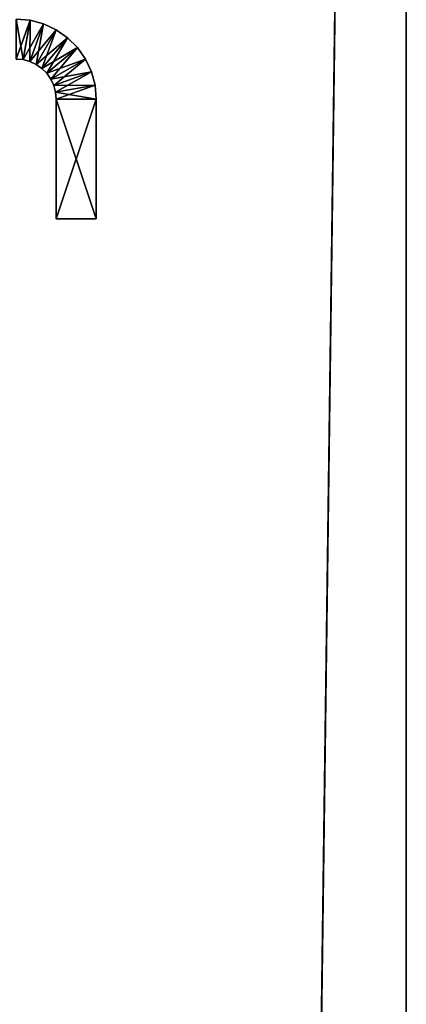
# Model space of a CAD drawing. Extents: x 23.4 to 34.4, y 0.2 to 38.3.
# Tile 162 of 256: x 33.5 to 34.4, y 21.9 to 24.4. Entities that reach past the tile are written whole.
import ezdxf

# ---------------------------------------------------------------- set-up
doc = ezdxf.new("R2010")
doc.units = 0
doc.header["$LTSCALE"] = 2.54
doc.layers.get('0').update_dxf_attribs({"color": 13, "linetype": 'CONTINUOUS'})

# ---------------------------------------------------------------- blocks, each defined once
blk = doc.blocks.new('SZCZOTKA_DO_WC_MOURO_-_WOL')
at = {"color": 0}
for p, q in [((34.437, 37.7835, 8.99), (33.937, 0.2835, 8.99)), ((34.437, 37.7835, 8.99), (33.937, 0.2835, 8.99)), ((34.437, 0.7835, 8.99), (34.437, 37.7835, 8.99)), ((34.437, 37.7835, 8.99), (34.437, 0.7835, 9.19)), ((34.437, 37.7835, 8.99), (34.437, 0.7835, 9.19)), ((34.437, 37.7835, 9.19), (34.437, 0.7835, 9.19)), ((34.437, 0.7835, 8.99), (34.437, 37.7835, 8.99)), ((34.437, 37.7835, 9.19), (34.437, 0.7835, 9.19)), ((33.462, 24.3835, 0.24), (33.4793, 24.282, 0.24)), ((33.462, 24.3835, 0.24), (33.4793, 24.282, 0.24)), ((33.462, 24.3835, 0.24), (33.4967, 24.3805, 0.24)), ((33.4967, 24.3805, 8.94), (33.462, 24.3835, 8.94)), ((33.4967, 24.3805, 8.94), (33.462, 24.3835, 8.94)), ((33.4967, 24.3805, 8.94), (33.462, 24.3835, 0.24)), ((33.4967, 24.3805, 8.94), (33.462, 24.3835, 0.24)), ((33.462, 24.3835, 0.24), (33.4967, 24.3805, 0.24)), ((33.4967, 24.3805, 8.94), (33.462, 24.2835, 8.94)), ((33.4967, 24.3805, 8.94), (33.462, 24.2835, 8.94)), ((33.4967, 24.3805, 0.24), (33.4793, 24.282, 0.24)), ((33.4967, 24.3805, 0.24), (33.4793, 24.282, 0.24)), ((33.4967, 24.3805, 8.94), (33.4793, 24.282, 8.94)), ((33.4967, 24.3805, 8.94), (33.4793, 24.282, 8.94)), ((33.5304, 24.3714, 8.94), (33.4793, 24.282, 8.94)), ((33.5304, 24.3714, 8.94), (33.4793, 24.282, 8.94)), ((33.4967, 24.3805, 0.24), (33.4962, 24.2775, 0.24)), ((33.4967, 24.3805, 0.24), (33.4962, 24.2775, 0.24)), ((33.5304, 24.3714, 0.24), (33.4962, 24.2775, 0.24)), ((33.5304, 24.3714, 0.24), (33.4962, 24.2775, 0.24)), ((33.5304, 24.3714, 8.94), (33.4962, 24.2775, 8.94)), ((33.5304, 24.3714, 8.94), (33.4962, 24.2775, 8.94)), ((33.4967, 24.3805, 0.24), (33.5304, 24.3714, 0.24)), ((33.5304, 24.3714, 8.94), (33.4967, 24.3805, 8.94)), ((33.4967, 24.3805, 8.94), (33.4967, 24.3805, 0.24)), ((33.4967, 24.3805, 8.94), (33.4967, 24.3805, 0.24)), ((33.5304, 24.3714, 8.94), (33.4967, 24.3805, 8.94)), ((33.5304, 24.3714, 8.94), (33.4967, 24.3805, 0.24)), ((33.5304, 24.3714, 8.94), (33.4967, 24.3805, 0.24)), ((33.4967, 24.3805, 0.24), (33.5304, 24.3714, 0.24)), ((33.5304, 24.3714, 0.24), (33.512, 24.2701, 0.24)), ((33.5304, 24.3714, 0.24), (33.512, 24.2701, 0.24)), ((33.5304, 24.3714, 0.24), (33.562, 24.3567, 0.24)), ((33.562, 24.3567, 8.94), (33.5304, 24.3714, 8.94)), ((33.5304, 24.3714, 8.94), (33.5304, 24.3714, 0.24)), ((33.5304, 24.3714, 8.94), (33.5304, 24.3714, 0.24)), ((33.562, 24.3567, 8.94), (33.5304, 24.3714, 8.94)), ((33.562, 24.3567, 8.94), (33.5304, 24.3714, 0.24)), ((33.562, 24.3567, 8.94), (33.5304, 24.3714, 0.24)), ((33.5304, 24.3714, 0.24), (33.562, 24.3567, 0.24)), ((33.562, 24.3567, 8.94), (33.4962, 24.2775, 8.94)), ((33.562, 24.3567, 8.94), (33.4962, 24.2775, 8.94)), ((33.562, 24.3567, 0.24), (33.512, 24.2701, 0.24)), ((33.562, 24.3567, 0.24), (33.512, 24.2701, 0.24)), ((33.562, 24.3567, 8.94), (33.512, 24.2701, 8.94)), ((33.562, 24.3567, 8.94), (33.512, 24.2701, 8.94)), ((33.562, 24.3567, 0.24), (33.5262, 24.2601, 0.24)), ((33.562, 24.3567, 0.24), (33.5262, 24.2601, 0.24)), ((33.562, 24.3567, 0.24), (33.5905, 24.3367, 0.24)), ((33.5905, 24.3367, 8.94), (33.562, 24.3567, 8.94)), ((33.562, 24.3567, 8.94), (33.562, 24.3567, 0.24)), ((33.562, 24.3567, 8.94), (33.562, 24.3567, 0.24)), ((33.5905, 24.3367, 8.94), (33.562, 24.3567, 8.94)), ((33.5905, 24.3367, 8.94), (33.562, 24.3567, 0.24)), ((33.5905, 24.3367, 8.94), (33.562, 24.3567, 0.24)), ((33.562, 24.3567, 0.24), (33.5905, 24.3367, 0.24)), ((33.5905, 24.3367, 8.94), (33.512, 24.2701, 8.94)), ((33.5905, 24.3367, 8.94), (33.512, 24.2701, 8.94)), ((33.5905, 24.3367, 0.24), (33.5262, 24.2601, 0.24)), ((33.5905, 24.3367, 0.24), (33.5262, 24.2601, 0.24)), ((33.5905, 24.3367, 8.94), (33.5262, 24.2601, 8.94)), ((33.5905, 24.3367, 8.94), (33.5262, 24.2601, 8.94)), ((33.5905, 24.3367, 0.24), (33.5386, 24.2478, 0.24)), ((33.5905, 24.3367, 0.24), (33.5386, 24.2478, 0.24)), ((33.5905, 24.3367, 0.24), (33.6152, 24.3121, 0.24)), ((33.6152, 24.3121, 8.94), (33.5905, 24.3367, 8.94)), ((33.5905, 24.3367, 8.94), (33.5905, 24.3367, 0.24)), ((33.5905, 24.3367, 8.94), (33.5905, 24.3367, 0.24)), ((33.6152, 24.3121, 8.94), (33.5905, 24.3367, 8.94)), ((33.6152, 24.3121, 8.94), (33.5905, 24.3367, 0.24)), ((33.6152, 24.3121, 8.94), (33.5905, 24.3367, 0.24)), ((33.5905, 24.3367, 0.24), (33.6152, 24.3121, 0.24)), ((33.6152, 24.3121, 8.94), (33.5262, 24.2601, 8.94)), ((33.6152, 24.3121, 8.94), (33.5262, 24.2601, 8.94)), ((33.6152, 24.3121, 0.24), (33.5386, 24.2478, 0.24)), ((33.6152, 24.3121, 0.24), (33.5386, 24.2478, 0.24)), ((33.6152, 24.3121, 8.94), (33.5386, 24.2478, 8.94)), ((33.6152, 24.3121, 8.94), (33.5386, 24.2478, 8.94)), ((33.6152, 24.3121, 0.24), (33.5486, 24.2335, 0.24)), ((33.6152, 24.3121, 0.24), (33.5486, 24.2335, 0.24)), ((33.6152, 24.3121, 0.24), (33.6352, 24.2835, 0.24)), ((33.6352, 24.2835, 8.94), (33.6152, 24.3121, 8.94)), ((33.6152, 24.3121, 8.94), (33.6152, 24.3121, 0.24)), ((33.6152, 24.3121, 8.94), (33.6152, 24.3121, 0.24)), ((33.6352, 24.2835, 8.94), (33.6152, 24.3121, 8.94)), ((33.6352, 24.2835, 8.94), (33.6152, 24.3121, 0.24)), ((33.6352, 24.2835, 8.94), (33.6152, 24.3121, 0.24)), ((33.6152, 24.3121, 0.24), (33.6352, 24.2835, 0.24)), ((33.4793, 24.282, 0.24), (33.462, 24.2835, 0.24)), ((33.462, 24.2835, 8.94), (33.4793, 24.282, 8.94)), ((33.4793, 24.282, 8.94), (33.462, 24.2835, 0.24)), ((33.4793, 24.282, 0.24), (33.462, 24.2835, 0.24)), ((33.4793, 24.282, 8.94), (33.462, 24.2835, 0.24)), ((33.462, 24.2835, 8.94), (33.4793, 24.282, 8.94)), ((33.4962, 24.2775, 0.24), (33.4793, 24.282, 0.24)), ((33.4793, 24.282, 8.94), (33.4962, 24.2775, 8.94)), ((33.4962, 24.2775, 8.94), (33.4793, 24.282, 0.24)), ((33.4962, 24.2775, 0.24), (33.4793, 24.282, 0.24)), ((33.4962, 24.2775, 8.94), (33.4793, 24.282, 0.24)), ((33.4793, 24.282, 8.94), (33.4962, 24.2775, 8.94)), ((33.4793, 24.282, 8.94), (33.4793, 24.282, 0.24)), ((33.4793, 24.282, 8.94), (33.4793, 24.282, 0.24)), ((33.512, 24.2701, 0.24), (33.4962, 24.2775, 0.24)), ((33.4962, 24.2775, 8.94), (33.512, 24.2701, 8.94)), ((33.512, 24.2701, 8.94), (33.4962, 24.2775, 0.24)), ((33.512, 24.2701, 0.24), (33.4962, 24.2775, 0.24)), ((33.512, 24.2701, 8.94), (33.4962, 24.2775, 0.24)), ((33.4962, 24.2775, 8.94), (33.512, 24.2701, 8.94)), ((33.4962, 24.2775, 8.94), (33.4962, 24.2775, 0.24)), ((33.4962, 24.2775, 8.94), (33.4962, 24.2775, 0.24)), ((33.6352, 24.2835, 8.94), (33.5386, 24.2478, 8.94)), ((33.6352, 24.2835, 8.94), (33.5386, 24.2478, 8.94)), ((33.6352, 24.2835, 0.24), (33.5486, 24.2335, 0.24)), ((33.6352, 24.2835, 0.24), (33.5486, 24.2335, 0.24)), ((33.6352, 24.2835, 8.94), (33.5486, 24.2335, 8.94)), ((33.6352, 24.2835, 8.94), (33.5486, 24.2335, 8.94)), ((33.6352, 24.2835, 0.24), (33.5559, 24.2177, 0.24)), ((33.6352, 24.2835, 0.24), (33.5559, 24.2177, 0.24)), ((33.6352, 24.2835, 0.24), (33.6499, 24.2519, 0.24)), ((33.6499, 24.2519, 8.94), (33.6352, 24.2835, 8.94)), ((33.6352, 24.2835, 8.94), (33.6352, 24.2835, 0.24)), ((33.6352, 24.2835, 8.94), (33.6352, 24.2835, 0.24)), ((33.6499, 24.2519, 8.94), (33.6352, 24.2835, 8.94)), ((33.6499, 24.2519, 8.94), (33.6352, 24.2835, 0.24)), ((33.6499, 24.2519, 8.94), (33.6352, 24.2835, 0.24)), ((33.6352, 24.2835, 0.24), (33.6499, 24.2519, 0.24)), ((33.5262, 24.2601, 0.24), (33.512, 24.2701, 0.24)), ((33.512, 24.2701, 8.94), (33.5262, 24.2601, 8.94)), ((33.5262, 24.2601, 8.94), (33.512, 24.2701, 0.24)), ((33.5262, 24.2601, 0.24), (33.512, 24.2701, 0.24)), ((33.5262, 24.2601, 8.94), (33.512, 24.2701, 0.24)), ((33.512, 24.2701, 8.94), (33.5262, 24.2601, 8.94)), ((33.512, 24.2701, 8.94), (33.512, 24.2701, 0.24)), ((33.512, 24.2701, 8.94), (33.512, 24.2701, 0.24)), ((33.5386, 24.2478, 0.24), (33.5262, 24.2601, 0.24)), ((33.5262, 24.2601, 8.94), (33.5386, 24.2478, 8.94)), ((33.5386, 24.2478, 8.94), (33.5262, 24.2601, 0.24)), ((33.5386, 24.2478, 0.24), (33.5262, 24.2601, 0.24)), ((33.5386, 24.2478, 8.94), (33.5262, 24.2601, 0.24)), ((33.5262, 24.2601, 8.94), (33.5386, 24.2478, 8.94)), ((33.5262, 24.2601, 8.94), (33.5262, 24.2601, 0.24)), ((33.5262, 24.2601, 8.94), (33.5262, 24.2601, 0.24)), ((33.5486, 24.2335, 0.24), (33.5386, 24.2478, 0.24)), ((33.5386, 24.2478, 8.94), (33.5486, 24.2335, 8.94)), ((33.5486, 24.2335, 8.94), (33.5386, 24.2478, 0.24)), ((33.5486, 24.2335, 0.24), (33.5386, 24.2478, 0.24)), ((33.5486, 24.2335, 8.94), (33.5386, 24.2478, 0.24)), ((33.5386, 24.2478, 8.94), (33.5486, 24.2335, 8.94)), ((33.5386, 24.2478, 8.94), (33.5386, 24.2478, 0.24)), ((33.5386, 24.2478, 8.94), (33.5386, 24.2478, 0.24)), ((33.6499, 24.2519, 8.94), (33.5486, 24.2335, 8.94)), ((33.6499, 24.2519, 8.94), (33.5486, 24.2335, 8.94)), ((33.6499, 24.2519, 0.24), (33.5559, 24.2177, 0.24)), ((33.6499, 24.2519, 0.24), (33.5559, 24.2177, 0.24)), ((33.6499, 24.2519, 8.94), (33.5559, 24.2177, 8.94)), ((33.6499, 24.2519, 8.94), (33.5559, 24.2177, 8.94)), ((33.6499, 24.2519, 0.24), (33.5604, 24.2009, 0.24)), ((33.6499, 24.2519, 0.24), (33.5604, 24.2009, 0.24)), ((33.6499, 24.2519, 0.24), (33.6589, 24.2182, 0.24)), ((33.6589, 24.2182, 8.94), (33.6499, 24.2519, 8.94)), ((33.6499, 24.2519, 8.94), (33.6499, 24.2519, 0.24)), ((33.6499, 24.2519, 8.94), (33.6499, 24.2519, 0.24)), ((33.6589, 24.2182, 8.94), (33.6499, 24.2519, 8.94)), ((33.6589, 24.2182, 8.94), (33.6499, 24.2519, 0.24)), ((33.6589, 24.2182, 8.94), (33.6499, 24.2519, 0.24)), ((33.6499, 24.2519, 0.24), (33.6589, 24.2182, 0.24)), ((33.5559, 24.2177, 0.24), (33.5486, 24.2335, 0.24)), ((33.5486, 24.2335, 8.94), (33.5559, 24.2177, 8.94)), ((33.5559, 24.2177, 8.94), (33.5486, 24.2335, 0.24)), ((33.5559, 24.2177, 0.24), (33.5486, 24.2335, 0.24)), ((33.5559, 24.2177, 8.94), (33.5486, 24.2335, 0.24)), ((33.5486, 24.2335, 8.94), (33.5559, 24.2177, 8.94)), ((33.5486, 24.2335, 8.94), (33.5486, 24.2335, 0.24)), ((33.5486, 24.2335, 8.94), (33.5486, 24.2335, 0.24)), ((33.6589, 24.2182, 8.94), (33.5559, 24.2177, 8.94)), ((33.6589, 24.2182, 8.94), (33.5559, 24.2177, 8.94)), ((33.5604, 24.2009, 0.24), (33.5559, 24.2177, 0.24)), ((33.5559, 24.2177, 8.94), (33.5604, 24.2009, 8.94)), ((33.5604, 24.2009, 8.94), (33.5559, 24.2177, 0.24)), ((33.5604, 24.2009, 0.24), (33.5559, 24.2177, 0.24)), ((33.5604, 24.2009, 8.94), (33.5559, 24.2177, 0.24)), ((33.5559, 24.2177, 8.94), (33.5604, 24.2009, 8.94)), ((33.5559, 24.2177, 8.94), (33.5559, 24.2177, 0.24)), ((33.5559, 24.2177, 8.94), (33.5559, 24.2177, 0.24)), ((33.6589, 24.2182, 0.24), (33.5604, 24.2009, 0.24)), ((33.6589, 24.2182, 0.24), (33.5604, 24.2009, 0.24)), ((33.6589, 24.2182, 8.94), (33.5604, 24.2009, 8.94)), ((33.6589, 24.2182, 8.94), (33.5604, 24.2009, 8.94)), ((33.562, 24.1835, 0.24), (33.5604, 24.2009, 0.24)), ((33.662, 24.1835, 8.94), (33.5604, 24.2009, 8.94)), ((33.5604, 24.2009, 8.94), (33.562, 24.1835, 8.94)), ((33.662, 24.1835, 8.94), (33.5604, 24.2009, 8.94)), ((33.562, 24.1835, 8.94), (33.5604, 24.2009, 0.24)), ((33.562, 24.1835, 0.24), (33.5604, 24.2009, 0.24)), ((33.562, 24.1835, 8.94), (33.5604, 24.2009, 0.24)), ((33.5604, 24.2009, 8.94), (33.562, 24.1835, 8.94)), ((33.5604, 24.2009, 8.94), (33.5604, 24.2009, 0.24)), ((33.5604, 24.2009, 8.94), (33.5604, 24.2009, 0.24)), ((33.6589, 24.2182, 0.24), (33.562, 24.1835, 0.24)), ((33.6589, 24.2182, 0.24), (33.562, 24.1835, 0.24)), ((33.6589, 24.2182, 0.24), (33.662, 24.1835, 0.24)), ((33.662, 24.1835, 8.94), (33.6589, 24.2182, 8.94)), ((33.6589, 24.2182, 8.94), (33.6589, 24.2182, 0.24)), ((33.6589, 24.2182, 8.94), (33.6589, 24.2182, 0.24)), ((33.662, 24.1835, 8.94), (33.6589, 24.2182, 8.94)), ((33.662, 24.1835, 8.94), (33.6589, 24.2182, 0.24)), ((33.662, 24.1835, 8.94), (33.6589, 24.2182, 0.24)), ((33.6589, 24.2182, 0.24), (33.662, 24.1835, 0.24)), ((33.662, 24.1835, 0.24), (33.562, 24.1835, 0.24)), ((33.562, 24.1835, 8.94), (33.662, 24.1835, 8.94)), ((33.562, 24.1835, 0.24), (33.562, 24.1835, 8.94)), ((33.662, 23.8835, 8.94), (33.562, 24.1835, 8.94)), ((33.562, 24.1835, 8.94), (33.562, 23.8835, 8.94)), ((33.662, 23.8835, 8.94), (33.562, 24.1835, 8.94)), ((33.562, 24.1835, 8.94), (33.662, 24.1835, 8.94)), ((33.562, 23.8835, 0.24), (33.662, 24.1835, 0.24)), ((33.562, 23.8835, 0.24), (33.662, 24.1835, 0.24)), ((33.562, 23.8835, 0.24), (33.562, 24.1835, 0.24)), ((33.662, 24.1835, 0.24), (33.562, 24.1835, 0.24)), ((33.562, 23.8835, 0.24), (33.562, 24.1835, 0.24)), ((33.562, 23.8835, 0.24), (33.562, 24.1835, 8.94)), ((33.562, 24.1835, 0.24), (33.562, 24.1835, 8.94)), ((33.562, 23.8835, 0.24), (33.562, 24.1835, 8.94)), ((33.562, 24.1835, 8.94), (33.562, 23.8835, 8.94)), ((33.662, 24.1835, 8.94), (33.662, 24.1835, 0.24)), ((33.662, 23.8835, 8.94), (33.662, 24.1835, 8.94)), ((33.662, 24.1835, 0.24), (33.662, 23.8835, 0.24)), ((33.662, 23.8835, 0.24), (33.662, 24.1835, 8.94)), ((33.662, 23.8835, 8.94), (33.662, 24.1835, 8.94)), ((33.662, 23.8835, 0.24), (33.662, 24.1835, 8.94)), ((33.662, 24.1835, 0.24), (33.662, 23.8835, 0.24)), ((33.662, 24.1835, 8.94), (33.662, 24.1835, 0.24)), ((33.562, 23.8835, 8.94), (33.662, 23.8835, 8.94)), ((33.662, 23.8835, 0.24), (33.562, 23.8835, 0.24)), ((33.562, 23.8835, 0.24), (33.562, 23.8835, 8.94)), ((33.662, 23.8835, 8.94), (33.562, 23.8835, 0.24)), ((33.662, 23.8835, 0.24), (33.562, 23.8835, 0.24)), ((33.662, 23.8835, 8.94), (33.562, 23.8835, 0.24)), ((33.562, 23.8835, 8.94), (33.662, 23.8835, 8.94)), ((33.562, 23.8835, 0.24), (33.562, 23.8835, 8.94)), ((33.662, 23.8835, 8.94), (33.662, 23.8835, 0.24)), ((33.662, 23.8835, 8.94), (33.662, 23.8835, 0.24))]:
    blk.add_line(p, q, dxfattribs=at)
mesh = blk.add_polyface(dxfattribs=at)
corners = [(34.437, 37.7835, 8.99), (23.437, 0.7835, 8.99), (23.437, 37.7835, 8.99)]
mesh.append_faces([[corners[k] for k in face] for face in [(0, 1, 2)]], dxfattribs={"color": 0})
mesh = blk.add_polyface(dxfattribs=at)
corners = [(34.437, 37.7835, 8.99), (33.937, 0.2835, 8.99), (23.437, 0.7835, 8.99)]
mesh.append_faces([[corners[k] for k in face] for face in [(0, 1, 2)]], dxfattribs={"color": 0})
mesh = blk.add_polyface(dxfattribs=at)
corners = [(34.437, 37.7835, 9.19), (23.437, 37.7835, 9.19), (34.437, 0.7835, 9.19)]
mesh.append_faces([[corners[k] for k in face] for face in [(0, 1, 2)]], dxfattribs={"color": 0})
mesh = blk.add_polyface(dxfattribs=at)
corners = [(34.437, 0.7835, 9.19), (23.437, 37.7835, 9.19), (23.437, 0.7835, 9.19)]
mesh.append_faces([[corners[k] for k in face] for face in [(0, 1, 2)]], dxfattribs={"color": 0})
mesh = blk.add_polyface(dxfattribs=at)
corners = [(34.437, 0.7835, 8.99), (33.937, 0.2835, 8.99), (34.437, 37.7835, 8.99)]
mesh.append_faces([[corners[k] for k in face] for face in [(0, 1, 2)]], dxfattribs={"color": 0})
mesh = blk.add_polyface(dxfattribs=at)
corners = [(34.437, 37.7835, 8.99), (34.437, 0.7835, 9.19), (34.437, 0.7835, 8.99)]
mesh.append_faces([[corners[k] for k in face] for face in [(0, 1, 2)]], dxfattribs={"color": 0})
mesh = blk.add_polyface(dxfattribs=at)
corners = [(34.437, 37.7835, 9.19), (34.437, 0.7835, 9.19), (34.437, 37.7835, 8.99)]
mesh.append_faces([[corners[k] for k in face] for face in [(0, 1, 2)]], dxfattribs={"color": 0})
mesh = blk.add_polyface(dxfattribs=at)
corners = [(33.4793, 24.282, 0.24), (33.462, 24.2835, 0.24), (33.462, 24.3835, 0.24)]
mesh.append_faces([[corners[k] for k in face] for face in [(0, 1, 2)]], dxfattribs={"color": 0})
mesh = blk.add_polyface(dxfattribs=at)
corners = [(33.4967, 24.3805, 0.24), (33.4793, 24.282, 0.24), (33.462, 24.3835, 0.24)]
mesh.append_faces([[corners[k] for k in face] for face in [(0, 1, 2)]], dxfattribs={"color": 0})
mesh = blk.add_polyface(dxfattribs=at)
corners = [(33.4967, 24.3805, 8.94), (33.462, 24.3835, 8.94), (33.462, 24.2835, 8.94)]
mesh.append_faces([[corners[k] for k in face] for face in [(0, 1, 2)]], dxfattribs={"color": 0})
mesh = blk.add_polyface(dxfattribs=at)
corners = [(33.4967, 24.3805, 8.94), (33.462, 24.3835, 0.24), (33.462, 24.3835, 8.94)]
mesh.append_faces([[corners[k] for k in face] for face in [(0, 1, 2)]], dxfattribs={"color": 0})
mesh = blk.add_polyface(dxfattribs=at)
corners = [(33.4967, 24.3805, 8.94), (33.4967, 24.3805, 0.24), (33.462, 24.3835, 0.24)]
mesh.append_faces([[corners[k] for k in face] for face in [(0, 1, 2)]], dxfattribs={"color": 0})
mesh = blk.add_polyface(dxfattribs=at)
corners = [(33.4967, 24.3805, 8.94), (33.462, 24.2835, 8.94), (33.4793, 24.282, 8.94)]
mesh.append_faces([[corners[k] for k in face] for face in [(0, 1, 2)]], dxfattribs={"color": 0})
mesh = blk.add_polyface(dxfattribs=at)
corners = [(33.4967, 24.3805, 0.24), (33.4962, 24.2775, 0.24), (33.4793, 24.282, 0.24)]
mesh.append_faces([[corners[k] for k in face] for face in [(0, 1, 2)]], dxfattribs={"color": 0})
mesh = blk.add_polyface(dxfattribs=at)
corners = [(33.5304, 24.3714, 8.94), (33.4967, 24.3805, 8.94), (33.4793, 24.282, 8.94)]
mesh.append_faces([[corners[k] for k in face] for face in [(0, 1, 2)]], dxfattribs={"color": 0})
mesh = blk.add_polyface(dxfattribs=at)
corners = [(33.5304, 24.3714, 8.94), (33.4793, 24.282, 8.94), (33.4962, 24.2775, 8.94)]
mesh.append_faces([[corners[k] for k in face] for face in [(0, 1, 2)]], dxfattribs={"color": 0})
mesh = blk.add_polyface(dxfattribs=at)
corners = [(33.5304, 24.3714, 0.24), (33.4962, 24.2775, 0.24), (33.4967, 24.3805, 0.24)]
mesh.append_faces([[corners[k] for k in face] for face in [(0, 1, 2)]], dxfattribs={"color": 0})
mesh = blk.add_polyface(dxfattribs=at)
corners = [(33.5304, 24.3714, 0.24), (33.512, 24.2701, 0.24), (33.4962, 24.2775, 0.24)]
mesh.append_faces([[corners[k] for k in face] for face in [(0, 1, 2)]], dxfattribs={"color": 0})
mesh = blk.add_polyface(dxfattribs=at)
corners = [(33.562, 24.3567, 8.94), (33.5304, 24.3714, 8.94), (33.4962, 24.2775, 8.94)]
mesh.append_faces([[corners[k] for k in face] for face in [(0, 1, 2)]], dxfattribs={"color": 0})
mesh = blk.add_polyface(dxfattribs=at)
corners = [(33.5304, 24.3714, 8.94), (33.4967, 24.3805, 0.24), (33.4967, 24.3805, 8.94)]
mesh.append_faces([[corners[k] for k in face] for face in [(0, 1, 2)]], dxfattribs={"color": 0})
mesh = blk.add_polyface(dxfattribs=at)
corners = [(33.5304, 24.3714, 8.94), (33.5304, 24.3714, 0.24), (33.4967, 24.3805, 0.24)]
mesh.append_faces([[corners[k] for k in face] for face in [(0, 1, 2)]], dxfattribs={"color": 0})
mesh = blk.add_polyface(dxfattribs=at)
corners = [(33.562, 24.3567, 0.24), (33.512, 24.2701, 0.24), (33.5304, 24.3714, 0.24)]
mesh.append_faces([[corners[k] for k in face] for face in [(0, 1, 2)]], dxfattribs={"color": 0})
mesh = blk.add_polyface(dxfattribs=at)
corners = [(33.562, 24.3567, 8.94), (33.5304, 24.3714, 0.24), (33.5304, 24.3714, 8.94)]
mesh.append_faces([[corners[k] for k in face] for face in [(0, 1, 2)]], dxfattribs={"color": 0})
mesh = blk.add_polyface(dxfattribs=at)
corners = [(33.562, 24.3567, 8.94), (33.562, 24.3567, 0.24), (33.5304, 24.3714, 0.24)]
mesh.append_faces([[corners[k] for k in face] for face in [(0, 1, 2)]], dxfattribs={"color": 0})
mesh = blk.add_polyface(dxfattribs=at)
corners = [(33.562, 24.3567, 8.94), (33.4962, 24.2775, 8.94), (33.512, 24.2701, 8.94)]
mesh.append_faces([[corners[k] for k in face] for face in [(0, 1, 2)]], dxfattribs={"color": 0})
mesh = blk.add_polyface(dxfattribs=at)
corners = [(33.562, 24.3567, 0.24), (33.5262, 24.2601, 0.24), (33.512, 24.2701, 0.24)]
mesh.append_faces([[corners[k] for k in face] for face in [(0, 1, 2)]], dxfattribs={"color": 0})
mesh = blk.add_polyface(dxfattribs=at)
corners = [(33.5905, 24.3367, 8.94), (33.562, 24.3567, 8.94), (33.512, 24.2701, 8.94)]
mesh.append_faces([[corners[k] for k in face] for face in [(0, 1, 2)]], dxfattribs={"color": 0})
mesh = blk.add_polyface(dxfattribs=at)
corners = [(33.5905, 24.3367, 0.24), (33.5262, 24.2601, 0.24), (33.562, 24.3567, 0.24)]
mesh.append_faces([[corners[k] for k in face] for face in [(0, 1, 2)]], dxfattribs={"color": 0})
mesh = blk.add_polyface(dxfattribs=at)
corners = [(33.5905, 24.3367, 8.94), (33.562, 24.3567, 0.24), (33.562, 24.3567, 8.94)]
mesh.append_faces([[corners[k] for k in face] for face in [(0, 1, 2)]], dxfattribs={"color": 0})
mesh = blk.add_polyface(dxfattribs=at)
corners = [(33.5905, 24.3367, 8.94), (33.5905, 24.3367, 0.24), (33.562, 24.3567, 0.24)]
mesh.append_faces([[corners[k] for k in face] for face in [(0, 1, 2)]], dxfattribs={"color": 0})
mesh = blk.add_polyface(dxfattribs=at)
corners = [(33.5905, 24.3367, 8.94), (33.512, 24.2701, 8.94), (33.5262, 24.2601, 8.94)]
mesh.append_faces([[corners[k] for k in face] for face in [(0, 1, 2)]], dxfattribs={"color": 0})
mesh = blk.add_polyface(dxfattribs=at)
corners = [(33.5905, 24.3367, 0.24), (33.5386, 24.2478, 0.24), (33.5262, 24.2601, 0.24)]
mesh.append_faces([[corners[k] for k in face] for face in [(0, 1, 2)]], dxfattribs={"color": 0})
mesh = blk.add_polyface(dxfattribs=at)
corners = [(33.6152, 24.3121, 8.94), (33.5905, 24.3367, 8.94), (33.5262, 24.2601, 8.94)]
mesh.append_faces([[corners[k] for k in face] for face in [(0, 1, 2)]], dxfattribs={"color": 0})
mesh = blk.add_polyface(dxfattribs=at)
corners = [(33.6152, 24.3121, 0.24), (33.5386, 24.2478, 0.24), (33.5905, 24.3367, 0.24)]
mesh.append_faces([[corners[k] for k in face] for face in [(0, 1, 2)]], dxfattribs={"color": 0})
mesh = blk.add_polyface(dxfattribs=at)
corners = [(33.6152, 24.3121, 8.94), (33.5905, 24.3367, 0.24), (33.5905, 24.3367, 8.94)]
mesh.append_faces([[corners[k] for k in face] for face in [(0, 1, 2)]], dxfattribs={"color": 0})
mesh = blk.add_polyface(dxfattribs=at)
corners = [(33.6152, 24.3121, 8.94), (33.6152, 24.3121, 0.24), (33.5905, 24.3367, 0.24)]
mesh.append_faces([[corners[k] for k in face] for face in [(0, 1, 2)]], dxfattribs={"color": 0})
mesh = blk.add_polyface(dxfattribs=at)
corners = [(33.6152, 24.3121, 8.94), (33.5262, 24.2601, 8.94), (33.5386, 24.2478, 8.94)]
mesh.append_faces([[corners[k] for k in face] for face in [(0, 1, 2)]], dxfattribs={"color": 0})
mesh = blk.add_polyface(dxfattribs=at)
corners = [(33.6152, 24.3121, 0.24), (33.5486, 24.2335, 0.24), (33.5386, 24.2478, 0.24)]
mesh.append_faces([[corners[k] for k in face] for face in [(0, 1, 2)]], dxfattribs={"color": 0})
mesh = blk.add_polyface(dxfattribs=at)
corners = [(33.6352, 24.2835, 8.94), (33.6152, 24.3121, 8.94), (33.5386, 24.2478, 8.94)]
mesh.append_faces([[corners[k] for k in face] for face in [(0, 1, 2)]], dxfattribs={"color": 0})
mesh = blk.add_polyface(dxfattribs=at)
corners = [(33.6352, 24.2835, 0.24), (33.5486, 24.2335, 0.24), (33.6152, 24.3121, 0.24)]
mesh.append_faces([[corners[k] for k in face] for face in [(0, 1, 2)]], dxfattribs={"color": 0})
mesh = blk.add_polyface(dxfattribs=at)
corners = [(33.6152, 24.3121, 8.94), (33.6352, 24.2835, 8.94), (33.6152, 24.3121, 0.24)]
mesh.append_faces([[corners[k] for k in face] for face in [(0, 1, 2)]], dxfattribs={"color": 0})
mesh = blk.add_polyface(dxfattribs=at)
corners = [(33.6152, 24.3121, 0.24), (33.6352, 24.2835, 8.94), (33.6352, 24.2835, 0.24)]
mesh.append_faces([[corners[k] for k in face] for face in [(0, 1, 2)]], dxfattribs={"color": 0})
mesh = blk.add_polyface(dxfattribs=at)
corners = [(33.4793, 24.282, 8.94), (33.462, 24.2835, 0.24), (33.4793, 24.282, 0.24)]
mesh.append_faces([[corners[k] for k in face] for face in [(0, 1, 2)]], dxfattribs={"color": 0})
mesh = blk.add_polyface(dxfattribs=at)
corners = [(33.462, 24.2835, 8.94), (33.462, 24.2835, 0.24), (33.4793, 24.282, 8.94)]
mesh.append_faces([[corners[k] for k in face] for face in [(0, 1, 2)]], dxfattribs={"color": 0})
mesh = blk.add_polyface(dxfattribs=at)
corners = [(33.4962, 24.2775, 8.94), (33.4793, 24.282, 0.24), (33.4962, 24.2775, 0.24)]
mesh.append_faces([[corners[k] for k in face] for face in [(0, 1, 2)]], dxfattribs={"color": 0})
mesh = blk.add_polyface(dxfattribs=at)
corners = [(33.4793, 24.282, 8.94), (33.4793, 24.282, 0.24), (33.4962, 24.2775, 8.94)]
mesh.append_faces([[corners[k] for k in face] for face in [(0, 1, 2)]], dxfattribs={"color": 0})
mesh = blk.add_polyface(dxfattribs=at)
corners = [(33.512, 24.2701, 8.94), (33.4962, 24.2775, 0.24), (33.512, 24.2701, 0.24)]
mesh.append_faces([[corners[k] for k in face] for face in [(0, 1, 2)]], dxfattribs={"color": 0})
mesh = blk.add_polyface(dxfattribs=at)
corners = [(33.4962, 24.2775, 8.94), (33.4962, 24.2775, 0.24), (33.512, 24.2701, 8.94)]
mesh.append_faces([[corners[k] for k in face] for face in [(0, 1, 2)]], dxfattribs={"color": 0})
mesh = blk.add_polyface(dxfattribs=at)
corners = [(33.6352, 24.2835, 8.94), (33.5386, 24.2478, 8.94), (33.5486, 24.2335, 8.94)]
mesh.append_faces([[corners[k] for k in face] for face in [(0, 1, 2)]], dxfattribs={"color": 0})
mesh = blk.add_polyface(dxfattribs=at)
corners = [(33.6352, 24.2835, 0.24), (33.5559, 24.2177, 0.24), (33.5486, 24.2335, 0.24)]
mesh.append_faces([[corners[k] for k in face] for face in [(0, 1, 2)]], dxfattribs={"color": 0})
mesh = blk.add_polyface(dxfattribs=at)
corners = [(33.6499, 24.2519, 8.94), (33.6352, 24.2835, 8.94), (33.5486, 24.2335, 8.94)]
mesh.append_faces([[corners[k] for k in face] for face in [(0, 1, 2)]], dxfattribs={"color": 0})
mesh = blk.add_polyface(dxfattribs=at)
corners = [(33.6499, 24.2519, 0.24), (33.5559, 24.2177, 0.24), (33.6352, 24.2835, 0.24)]
mesh.append_faces([[corners[k] for k in face] for face in [(0, 1, 2)]], dxfattribs={"color": 0})
mesh = blk.add_polyface(dxfattribs=at)
corners = [(33.6352, 24.2835, 8.94), (33.6499, 24.2519, 8.94), (33.6352, 24.2835, 0.24)]
mesh.append_faces([[corners[k] for k in face] for face in [(0, 1, 2)]], dxfattribs={"color": 0})
mesh = blk.add_polyface(dxfattribs=at)
corners = [(33.6352, 24.2835, 0.24), (33.6499, 24.2519, 8.94), (33.6499, 24.2519, 0.24)]
mesh.append_faces([[corners[k] for k in face] for face in [(0, 1, 2)]], dxfattribs={"color": 0})
mesh = blk.add_polyface(dxfattribs=at)
corners = [(33.5262, 24.2601, 8.94), (33.512, 24.2701, 0.24), (33.5262, 24.2601, 0.24)]
mesh.append_faces([[corners[k] for k in face] for face in [(0, 1, 2)]], dxfattribs={"color": 0})
mesh = blk.add_polyface(dxfattribs=at)
corners = [(33.512, 24.2701, 8.94), (33.512, 24.2701, 0.24), (33.5262, 24.2601, 8.94)]
mesh.append_faces([[corners[k] for k in face] for face in [(0, 1, 2)]], dxfattribs={"color": 0})
mesh = blk.add_polyface(dxfattribs=at)
corners = [(33.5262, 24.2601, 0.24), (33.5386, 24.2478, 0.24), (33.5386, 24.2478, 8.94)]
mesh.append_faces([[corners[k] for k in face] for face in [(0, 1, 2)]], dxfattribs={"color": 0})
mesh = blk.add_polyface(dxfattribs=at)
corners = [(33.5262, 24.2601, 0.24), (33.5386, 24.2478, 8.94), (33.5262, 24.2601, 8.94)]
mesh.append_faces([[corners[k] for k in face] for face in [(0, 1, 2)]], dxfattribs={"color": 0})
mesh = blk.add_polyface(dxfattribs=at)
corners = [(33.5386, 24.2478, 0.24), (33.5486, 24.2335, 0.24), (33.5486, 24.2335, 8.94)]
mesh.append_faces([[corners[k] for k in face] for face in [(0, 1, 2)]], dxfattribs={"color": 0})
mesh = blk.add_polyface(dxfattribs=at)
corners = [(33.5386, 24.2478, 0.24), (33.5486, 24.2335, 8.94), (33.5386, 24.2478, 8.94)]
mesh.append_faces([[corners[k] for k in face] for face in [(0, 1, 2)]], dxfattribs={"color": 0})
mesh = blk.add_polyface(dxfattribs=at)
corners = [(33.6499, 24.2519, 8.94), (33.5486, 24.2335, 8.94), (33.5559, 24.2177, 8.94)]
mesh.append_faces([[corners[k] for k in face] for face in [(0, 1, 2)]], dxfattribs={"color": 0})
mesh = blk.add_polyface(dxfattribs=at)
corners = [(33.6499, 24.2519, 0.24), (33.5604, 24.2009, 0.24), (33.5559, 24.2177, 0.24)]
mesh.append_faces([[corners[k] for k in face] for face in [(0, 1, 2)]], dxfattribs={"color": 0})
mesh = blk.add_polyface(dxfattribs=at)
corners = [(33.6589, 24.2182, 8.94), (33.6499, 24.2519, 8.94), (33.5559, 24.2177, 8.94)]
mesh.append_faces([[corners[k] for k in face] for face in [(0, 1, 2)]], dxfattribs={"color": 0})
mesh = blk.add_polyface(dxfattribs=at)
corners = [(33.6589, 24.2182, 0.24), (33.5604, 24.2009, 0.24), (33.6499, 24.2519, 0.24)]
mesh.append_faces([[corners[k] for k in face] for face in [(0, 1, 2)]], dxfattribs={"color": 0})
mesh = blk.add_polyface(dxfattribs=at)
corners = [(33.6499, 24.2519, 8.94), (33.6589, 24.2182, 8.94), (33.6499, 24.2519, 0.24)]
mesh.append_faces([[corners[k] for k in face] for face in [(0, 1, 2)]], dxfattribs={"color": 0})
mesh = blk.add_polyface(dxfattribs=at)
corners = [(33.6499, 24.2519, 0.24), (33.6589, 24.2182, 8.94), (33.6589, 24.2182, 0.24)]
mesh.append_faces([[corners[k] for k in face] for face in [(0, 1, 2)]], dxfattribs={"color": 0})
mesh = blk.add_polyface(dxfattribs=at)
corners = [(33.5486, 24.2335, 0.24), (33.5559, 24.2177, 0.24), (33.5559, 24.2177, 8.94)]
mesh.append_faces([[corners[k] for k in face] for face in [(0, 1, 2)]], dxfattribs={"color": 0})
mesh = blk.add_polyface(dxfattribs=at)
corners = [(33.5486, 24.2335, 0.24), (33.5559, 24.2177, 8.94), (33.5486, 24.2335, 8.94)]
mesh.append_faces([[corners[k] for k in face] for face in [(0, 1, 2)]], dxfattribs={"color": 0})
mesh = blk.add_polyface(dxfattribs=at)
corners = [(33.6589, 24.2182, 8.94), (33.5559, 24.2177, 8.94), (33.5604, 24.2009, 8.94)]
mesh.append_faces([[corners[k] for k in face] for face in [(0, 1, 2)]], dxfattribs={"color": 0})
mesh = blk.add_polyface(dxfattribs=at)
corners = [(33.5559, 24.2177, 0.24), (33.5604, 24.2009, 0.24), (33.5604, 24.2009, 8.94)]
mesh.append_faces([[corners[k] for k in face] for face in [(0, 1, 2)]], dxfattribs={"color": 0})
mesh = blk.add_polyface(dxfattribs=at)
corners = [(33.5559, 24.2177, 0.24), (33.5604, 24.2009, 8.94), (33.5559, 24.2177, 8.94)]
mesh.append_faces([[corners[k] for k in face] for face in [(0, 1, 2)]], dxfattribs={"color": 0})
mesh = blk.add_polyface(dxfattribs=at)
corners = [(33.6589, 24.2182, 0.24), (33.562, 24.1835, 0.24), (33.5604, 24.2009, 0.24)]
mesh.append_faces([[corners[k] for k in face] for face in [(0, 1, 2)]], dxfattribs={"color": 0})
mesh = blk.add_polyface(dxfattribs=at)
corners = [(33.662, 24.1835, 8.94), (33.6589, 24.2182, 8.94), (33.5604, 24.2009, 8.94)]
mesh.append_faces([[corners[k] for k in face] for face in [(0, 1, 2)]], dxfattribs={"color": 0})
mesh = blk.add_polyface(dxfattribs=at)
corners = [(33.662, 24.1835, 8.94), (33.5604, 24.2009, 8.94), (33.562, 24.1835, 8.94)]
mesh.append_faces([[corners[k] for k in face] for face in [(0, 1, 2)]], dxfattribs={"color": 0})
mesh = blk.add_polyface(dxfattribs=at)
corners = [(33.5604, 24.2009, 0.24), (33.562, 24.1835, 0.24), (33.562, 24.1835, 8.94)]
mesh.append_faces([[corners[k] for k in face] for face in [(0, 1, 2)]], dxfattribs={"color": 0})
mesh = blk.add_polyface(dxfattribs=at)
corners = [(33.5604, 24.2009, 0.24), (33.562, 24.1835, 8.94), (33.5604, 24.2009, 8.94)]
mesh.append_faces([[corners[k] for k in face] for face in [(0, 1, 2)]], dxfattribs={"color": 0})
mesh = blk.add_polyface(dxfattribs=at)
corners = [(33.662, 24.1835, 0.24), (33.562, 24.1835, 0.24), (33.6589, 24.2182, 0.24)]
mesh.append_faces([[corners[k] for k in face] for face in [(0, 1, 2)]], dxfattribs={"color": 0})
mesh = blk.add_polyface(dxfattribs=at)
corners = [(33.6589, 24.2182, 8.94), (33.662, 24.1835, 8.94), (33.6589, 24.2182, 0.24)]
mesh.append_faces([[corners[k] for k in face] for face in [(0, 1, 2)]], dxfattribs={"color": 0})
mesh = blk.add_polyface(dxfattribs=at)
corners = [(33.6589, 24.2182, 0.24), (33.662, 24.1835, 8.94), (33.662, 24.1835, 0.24)]
mesh.append_faces([[corners[k] for k in face] for face in [(0, 1, 2)]], dxfattribs={"color": 0})
mesh = blk.add_polyface(dxfattribs=at)
corners = [(33.662, 23.8835, 8.94), (33.562, 24.1835, 8.94), (33.562, 23.8835, 8.94)]
mesh.append_faces([[corners[k] for k in face] for face in [(0, 1, 2)]], dxfattribs={"color": 0})
mesh = blk.add_polyface(dxfattribs=at)
corners = [(33.662, 24.1835, 8.94), (33.562, 24.1835, 8.94), (33.662, 23.8835, 8.94)]
mesh.append_faces([[corners[k] for k in face] for face in [(0, 1, 2)]], dxfattribs={"color": 0})
mesh = blk.add_polyface(dxfattribs=at)
corners = [(33.662, 23.8835, 0.24), (33.562, 23.8835, 0.24), (33.662, 24.1835, 0.24)]
mesh.append_faces([[corners[k] for k in face] for face in [(0, 1, 2)]], dxfattribs={"color": 0})
mesh = blk.add_polyface(dxfattribs=at)
corners = [(33.662, 24.1835, 0.24), (33.562, 23.8835, 0.24), (33.562, 24.1835, 0.24)]
mesh.append_faces([[corners[k] for k in face] for face in [(0, 1, 2)]], dxfattribs={"color": 0})
mesh = blk.add_polyface(dxfattribs=at)
corners = [(33.562, 24.1835, 0.24), (33.562, 23.8835, 0.24), (33.562, 24.1835, 8.94)]
mesh.append_faces([[corners[k] for k in face] for face in [(0, 1, 2)]], dxfattribs={"color": 0})
mesh = blk.add_polyface(dxfattribs=at)
corners = [(33.562, 24.1835, 8.94), (33.562, 23.8835, 0.24), (33.562, 23.8835, 8.94)]
mesh.append_faces([[corners[k] for k in face] for face in [(0, 1, 2)]], dxfattribs={"color": 0})
mesh = blk.add_polyface(dxfattribs=at)
corners = [(33.662, 24.1835, 8.94), (33.662, 23.8835, 8.94), (33.662, 23.8835, 0.24)]
mesh.append_faces([[corners[k] for k in face] for face in [(0, 1, 2)]], dxfattribs={"color": 0})
mesh = blk.add_polyface(dxfattribs=at)
corners = [(33.662, 24.1835, 8.94), (33.662, 23.8835, 0.24), (33.662, 24.1835, 0.24)]
mesh.append_faces([[corners[k] for k in face] for face in [(0, 1, 2)]], dxfattribs={"color": 0})
mesh = blk.add_polyface(dxfattribs=at)
corners = [(33.662, 23.8835, 8.94), (33.562, 23.8835, 0.24), (33.662, 23.8835, 0.24)]
mesh.append_faces([[corners[k] for k in face] for face in [(0, 1, 2)]], dxfattribs={"color": 0})
mesh = blk.add_polyface(dxfattribs=at)
corners = [(33.562, 23.8835, 8.94), (33.562, 23.8835, 0.24), (33.662, 23.8835, 8.94)]
mesh.append_faces([[corners[k] for k in face] for face in [(0, 1, 2)]], dxfattribs={"color": 0})

msp = doc.modelspace()

# ---------------------------------------------------------------- block references
at = {"color": 0}
msp.add_blockref('SZCZOTKA_DO_WC_MOURO_-_WOL', (0, 0), dxfattribs=at)

doc.saveas('drawing.dxf')
